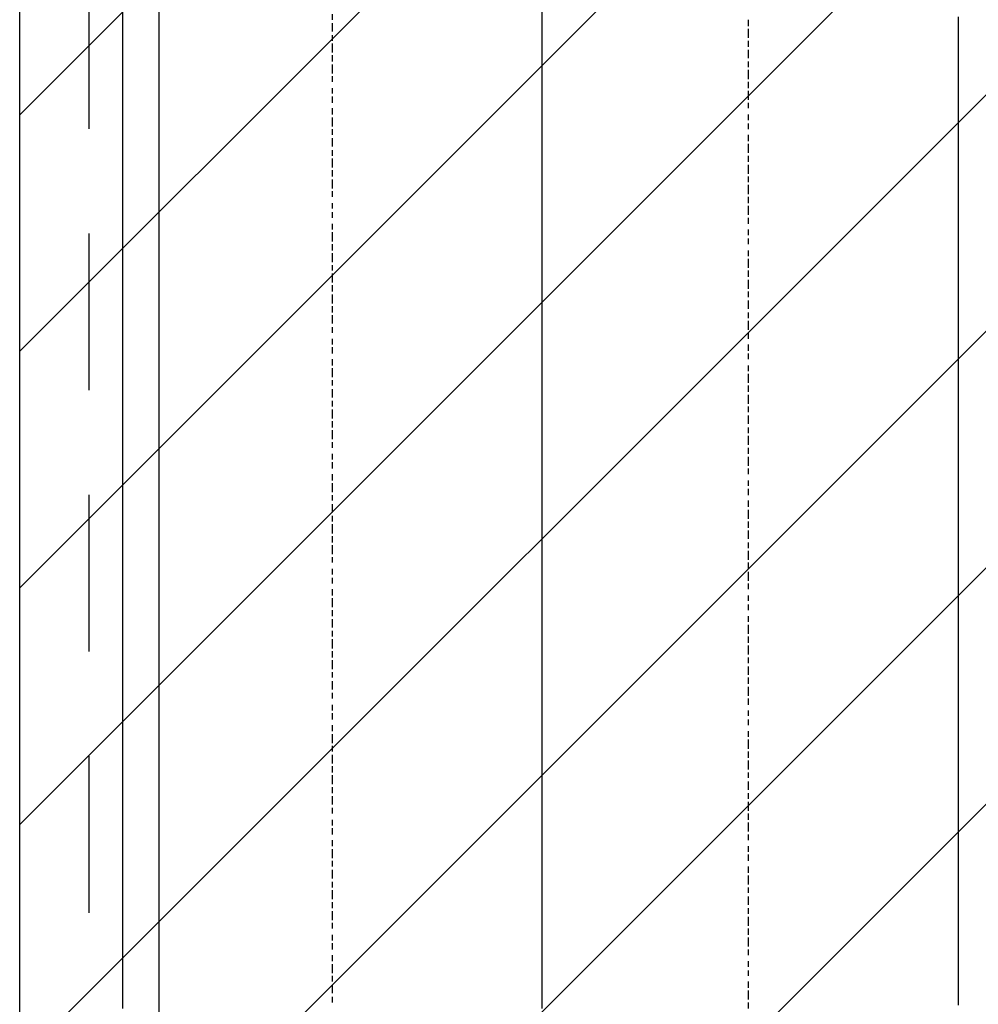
# Model space of a CAD drawing. Extents: x 997 to 109698, y 921 to 94021.
# Tile 43 of 256: x 16798 to 18173, y 13052 to 14465. Entities that reach past the tile are written whole.
import ezdxf

# ---------------------------------------------------------------- set-up
doc = ezdxf.new("R2010")
doc.units = 0
doc.header["$MEASUREMENT"] = 0
for name, color, linetype in [('12', 7, 'CONTINUOUS'), ('28', 7, 'CONTINUOUS'), ('40', 7, 'CONTINUOUS')]:
    doc.layers.add(name, color=color, linetype=linetype)

msp = doc.modelspace()

# ---------------------------------------------------------------- linework, layer by layer
at = {"layer": '12', "color": 24}
for p, q in [((16997.636205, 5245.953237), (16997.636205, 20595.953237)), ((16897.636205, 14308.453237), (16897.636205, 14533.453237)), ((16897.636205, 13933.453237), (16897.636205, 14158.453237)), ((16897.636205, 13558.453237), (16897.636205, 13783.453237)), ((16897.636205, 13183.453237), (16897.636205, 13408.453237))]:
    msp.add_line(p, q, dxfattribs=at)
at = {"layer": '12', "color": 1}
for p, q in [((16945.601607, 14464.953237), (16945.601607, 14476.953237)), ((17547.601607, 14464.953237), (17547.601607, 14476.953237)), ((18144.601607, 14459.953237), (18144.601607, 14468.953237)), ((16945.601607, 14455.953237), (16945.601607, 14464.953237)), ((16945.601607, 14447.953237), (16945.601607, 14455.953237)), ((17547.601607, 14455.953237), (17547.601607, 14464.953237)), ((17547.601607, 14447.953237), (17547.601607, 14455.953237)), ((18144.601607, 14447.953237), (18144.601607, 14459.953237)), ((16945.601607, 14434.953237), (16945.601607, 14447.953237)), ((17547.601607, 14434.953237), (17547.601607, 14447.953237)), ((18144.601607, 14438.953237), (18144.601607, 14447.953237)), ((16945.601607, 14425.953237), (16945.601607, 14434.953237)), ((16945.601607, 14417.953237), (16945.601607, 14425.953237)), ((17547.601607, 14425.953237), (17547.601607, 14434.953237)), ((17547.601607, 14417.953237), (17547.601607, 14425.953237)), ((18144.601607, 14430.953237), (18144.601607, 14438.953237)), ((18144.601607, 14417.953237), (18144.601607, 14430.953237)), ((16945.601607, 14404.953237), (16945.601607, 14417.953237)), ((17547.601607, 14404.953237), (17547.601607, 14417.953237)), ((18144.601607, 14409.953237), (18144.601607, 14417.953237)), ((16945.601607, 14396.953237), (16945.601607, 14404.953237)), ((17547.601607, 14396.953237), (17547.601607, 14404.953237)), ((18144.601607, 14396.953237), (18144.601607, 14409.953237)), ((16945.601607, 14383.953237), (16945.601607, 14396.953237)), ((16945.601607, 14375.953237), (16945.601607, 14383.953237)), ((17547.601607, 14383.953237), (17547.601607, 14396.953237)), ((17547.601607, 14375.953237), (17547.601607, 14383.953237)), ((18144.601607, 14387.953237), (18144.601607, 14396.953237)), ((18144.601607, 14379.953237), (18144.601607, 14387.953237)), ((16945.601607, 14366.953237), (16945.601607, 14375.953237)), ((17547.601607, 14366.953237), (17547.601607, 14375.953237)), ((18144.601607, 14366.953237), (18144.601607, 14379.953237)), ((16945.601607, 14354.953237), (16945.601607, 14366.953237)), ((16945.601607, 14345.953237), (16945.601607, 14354.953237)), ((17547.601607, 14354.953237), (17547.601607, 14366.953237)), ((17547.601607, 14345.953237), (17547.601607, 14354.953237)), ((18144.601607, 14358.953237), (18144.601607, 14366.953237)), ((18144.601607, 14349.953237), (18144.601607, 14358.953237)), ((16945.601607, 14337.953237), (16945.601607, 14345.953237)), ((17547.601607, 14337.953237), (17547.601607, 14345.953237)), ((18144.601607, 14337.953237), (18144.601607, 14349.953237)), ((16945.601607, 14324.953237), (16945.601607, 14337.953237)), ((17547.601607, 14324.953237), (17547.601607, 14337.953237)), ((18144.601607, 14328.953237), (18144.601607, 14337.953237)), ((18144.601607, 14320.953237), (18144.601607, 14328.953237)), ((16945.601607, 14315.953237), (16945.601607, 14324.953237)), ((16945.601607, 14307.953237), (16945.601607, 14315.953237)), ((17547.601607, 14315.953237), (17547.601607, 14324.953237)), ((17547.601607, 14307.953237), (17547.601607, 14315.953237)), ((18144.601607, 14307.953237), (18144.601607, 14320.953237)), ((16945.601607, 14294.953237), (16945.601607, 14307.953237)), ((17547.601607, 14294.953237), (17547.601607, 14307.953237)), ((18144.601607, 14299.953237), (18144.601607, 14307.953237)), ((18144.601607, 14290.953237), (18144.601607, 14299.953237)), ((16945.601607, 14286.953237), (16945.601607, 14294.953237)), ((16945.601607, 14273.953237), (16945.601607, 14286.953237)), ((17547.601607, 14286.953237), (17547.601607, 14294.953237)), ((17547.601607, 14273.953237), (17547.601607, 14286.953237)), ((18144.601607, 14277.953237), (18144.601607, 14290.953237)), ((16945.601607, 14265.953237), (16945.601607, 14273.953237)), ((17547.601607, 14265.953237), (17547.601607, 14273.953237)), ((18144.601607, 14269.953237), (18144.601607, 14277.953237)), ((16945.601607, 14256.953237), (16945.601607, 14265.953237)), ((16945.601607, 14243.953237), (16945.601607, 14256.953237)), ((17547.601607, 14256.953237), (17547.601607, 14265.953237)), ((17547.601607, 14243.953237), (17547.601607, 14256.953237)), ((18144.601607, 14256.953237), (18144.601607, 14269.953237)), ((18144.601607, 14248.953237), (18144.601607, 14256.953237)), ((16945.601607, 14235.953237), (16945.601607, 14243.953237)), ((17547.601607, 14235.953237), (17547.601607, 14243.953237)), ((18144.601607, 14239.953237), (18144.601607, 14248.953237)), ((16945.601607, 14227.953237), (16945.601607, 14235.953237)), ((16945.601607, 14214.953237), (16945.601607, 14227.953237)), ((17547.601607, 14227.953237), (17547.601607, 14235.953237)), ((17547.601607, 14214.953237), (17547.601607, 14227.953237)), ((18144.601607, 14227.953237), (18144.601607, 14239.953237)), ((18144.601607, 14218.953237), (18144.601607, 14227.953237)), ((16945.601607, 14205.953237), (16945.601607, 14214.953237)), ((17547.601607, 14205.953237), (17547.601607, 14214.953237)), ((18144.601607, 14210.953237), (18144.601607, 14218.953237)), ((16945.601607, 14197.953237), (16945.601607, 14205.953237)), ((17547.601607, 14197.953237), (17547.601607, 14205.953237)), ((18144.601607, 14197.953237), (18144.601607, 14210.953237)), ((16945.601607, 14184.953237), (16945.601607, 14197.953237)), ((17547.601607, 14184.953237), (17547.601607, 14197.953237)), ((18144.601607, 14188.953237), (18144.601607, 14197.953237)), ((18144.601607, 14180.953237), (18144.601607, 14188.953237)), ((16945.601607, 14176.953237), (16945.601607, 14184.953237)), ((16945.601607, 14163.953237), (16945.601607, 14176.953237)), ((17547.601607, 14176.953237), (17547.601607, 14184.953237)), ((17547.601607, 14163.953237), (17547.601607, 14176.953237)), ((18144.601607, 14167.953237), (18144.601607, 14180.953237)), ((16945.601607, 14155.953237), (16945.601607, 14163.953237)), ((17547.601607, 14155.953237), (17547.601607, 14163.953237)), ((18144.601607, 14159.953237), (18144.601607, 14167.953237)), ((18144.601607, 14146.953237), (18144.601607, 14159.953237)), ((16945.601607, 14146.953237), (16945.601607, 14155.953237)), ((16945.601607, 14133.953237), (16945.601607, 14146.953237)), ((17547.601607, 14146.953237), (17547.601607, 14155.953237)), ((17547.601607, 14133.953237), (17547.601607, 14146.953237)), ((18144.601607, 14138.953237), (18144.601607, 14146.953237)), ((16945.601607, 14125.953237), (16945.601607, 14133.953237)), ((17547.601607, 14125.953237), (17547.601607, 14133.953237)), ((18144.601607, 14129.953237), (18144.601607, 14138.953237)), ((18144.601607, 14116.953237), (18144.601607, 14129.953237)), ((16945.601607, 14116.953237), (16945.601607, 14125.953237)), ((16945.601607, 14104.953237), (16945.601607, 14116.953237)), ((17547.601607, 14116.953237), (17547.601607, 14125.953237)), ((17547.601607, 14104.953237), (17547.601607, 14116.953237)), ((18144.601607, 14108.953237), (18144.601607, 14116.953237)), ((16945.601607, 14095.953237), (16945.601607, 14104.953237)), ((17547.601607, 14095.953237), (17547.601607, 14104.953237)), ((18144.601607, 14100.953237), (18144.601607, 14108.953237)), ((18144.601607, 14087.953237), (18144.601607, 14100.953237)), ((16945.601607, 14087.953237), (16945.601607, 14095.953237)), ((16945.601607, 14074.953237), (16945.601607, 14087.953237)), ((17547.601607, 14087.953237), (17547.601607, 14095.953237)), ((17547.601607, 14074.953237), (17547.601607, 14087.953237)), ((18144.601607, 14078.953237), (18144.601607, 14087.953237)), ((16945.601607, 14066.953237), (16945.601607, 14074.953237)), ((17547.601607, 14066.953237), (17547.601607, 14074.953237)), ((18144.601607, 14070.953237), (18144.601607, 14078.953237)), ((16945.601607, 14053.953237), (16945.601607, 14066.953237)), ((17547.601607, 14053.953237), (17547.601607, 14066.953237)), ((18144.601607, 14057.953237), (18144.601607, 14070.953237)), ((16945.601607, 14044.953237), (16945.601607, 14053.953237)), ((16945.601607, 14036.953237), (16945.601607, 14044.953237)), ((17547.601607, 14044.953237), (17547.601607, 14053.953237)), ((17547.601607, 14036.953237), (17547.601607, 14044.953237)), ((18144.601607, 14049.953237), (18144.601607, 14057.953237)), ((18144.601607, 14036.953237), (18144.601607, 14049.953237)), ((16945.601607, 14023.953237), (16945.601607, 14036.953237)), ((17547.601607, 14023.953237), (17547.601607, 14036.953237)), ((18144.601607, 14028.953237), (18144.601607, 14036.953237)), ((16945.601607, 14015.953237), (16945.601607, 14023.953237)), ((16945.601607, 14006.953237), (16945.601607, 14015.953237)), ((17547.601607, 14015.953237), (17547.601607, 14023.953237)), ((17547.601607, 14006.953237), (17547.601607, 14015.953237)), ((18144.601607, 14019.953237), (18144.601607, 14028.953237)), ((18144.601607, 14006.953237), (18144.601607, 14019.953237)), ((16945.601607, 13994.953237), (16945.601607, 14006.953237)), ((17547.601607, 13994.953237), (17547.601607, 14006.953237)), ((18144.601607, 13998.953237), (18144.601607, 14006.953237)), ((16945.601607, 13985.953237), (16945.601607, 13994.953237)), ((17547.601607, 13985.953237), (17547.601607, 13994.953237)), ((18144.601607, 13989.953237), (18144.601607, 13998.953237)), ((18144.601607, 13977.953237), (18144.601607, 13989.953237)), ((16945.601607, 13977.953237), (16945.601607, 13985.953237)), ((16945.601607, 13964.953237), (16945.601607, 13977.953237)), ((17547.601607, 13977.953237), (17547.601607, 13985.953237)), ((17547.601607, 13964.953237), (17547.601607, 13977.953237)), ((18144.601607, 13968.953237), (18144.601607, 13977.953237)), ((16945.601607, 13956.953237), (16945.601607, 13964.953237)), ((17547.601607, 13956.953237), (17547.601607, 13964.953237)), ((18144.601607, 13960.953237), (18144.601607, 13968.953237)), ((18144.601607, 13947.953237), (18144.601607, 13960.953237)), ((16945.601607, 13943.953237), (16945.601607, 13956.953237)), ((17547.601607, 13943.953237), (17547.601607, 13956.953237)), ((18144.601607, 13939.953237), (18144.601607, 13947.953237)), ((16945.601607, 13934.953237), (16945.601607, 13943.953237)), ((16945.601607, 13926.953237), (16945.601607, 13934.953237)), ((17547.601607, 13934.953237), (17547.601607, 13943.953237)), ((17547.601607, 13926.953237), (17547.601607, 13934.953237)), ((18144.601607, 13926.953237), (18144.601607, 13939.953237)), ((16945.601607, 13913.953237), (16945.601607, 13926.953237)), ((17547.601607, 13913.953237), (17547.601607, 13926.953237)), ((18144.601607, 13917.953237), (18144.601607, 13926.953237)), ((18144.601607, 13909.953237), (18144.601607, 13917.953237)), ((16945.601607, 13905.953237), (16945.601607, 13913.953237)), ((16945.601607, 13896.953237), (16945.601607, 13905.953237)), ((17547.601607, 13905.953237), (17547.601607, 13913.953237)), ((17547.601607, 13896.953237), (17547.601607, 13905.953237)), ((18144.601607, 13896.953237), (18144.601607, 13909.953237)), ((16945.601607, 13884.953237), (16945.601607, 13896.953237)), ((17547.601607, 13884.953237), (17547.601607, 13896.953237)), ((18144.601607, 13888.953237), (18144.601607, 13896.953237)), ((18144.601607, 13879.953237), (18144.601607, 13888.953237)), ((16945.601607, 13875.953237), (16945.601607, 13884.953237)), ((16945.601607, 13867.953237), (16945.601607, 13875.953237)), ((17547.601607, 13875.953237), (17547.601607, 13884.953237)), ((17547.601607, 13867.953237), (17547.601607, 13875.953237)), ((18144.601607, 13867.953237), (18144.601607, 13879.953237)), ((16945.601607, 13854.953237), (16945.601607, 13867.953237)), ((17547.601607, 13854.953237), (17547.601607, 13867.953237)), ((18144.601607, 13858.953237), (18144.601607, 13867.953237)), ((16945.601607, 13846.953237), (16945.601607, 13854.953237)), ((16945.601607, 13837.953237), (16945.601607, 13846.953237)), ((17547.601607, 13846.953237), (17547.601607, 13854.953237)), ((17547.601607, 13837.953237), (17547.601607, 13846.953237)), ((18144.601607, 13850.953237), (18144.601607, 13858.953237)), ((18144.601607, 13837.953237), (18144.601607, 13850.953237)), ((16945.601607, 13824.953237), (16945.601607, 13837.953237)), ((17547.601607, 13824.953237), (17547.601607, 13837.953237)), ((18144.601607, 13829.953237), (18144.601607, 13837.953237)), ((16945.601607, 13816.953237), (16945.601607, 13824.953237)), ((17547.601607, 13816.953237), (17547.601607, 13824.953237)), ((18144.601607, 13816.953237), (18144.601607, 13829.953237)), ((16945.601607, 13803.953237), (16945.601607, 13816.953237)), ((16945.601607, 13795.953237), (16945.601607, 13803.953237)), ((17547.601607, 13803.953237), (17547.601607, 13816.953237)), ((17547.601607, 13795.953237), (17547.601607, 13803.953237)), ((18144.601607, 13807.953237), (18144.601607, 13816.953237)), ((18144.601607, 13799.953237), (18144.601607, 13807.953237)), ((16945.601607, 13786.953237), (16945.601607, 13795.953237)), ((17547.601607, 13786.953237), (17547.601607, 13795.953237)), ((18144.601607, 13786.953237), (18144.601607, 13799.953237)), ((16945.601607, 13774.953237), (16945.601607, 13786.953237)), ((17547.601607, 13774.953237), (17547.601607, 13786.953237)), ((18144.601607, 13778.953237), (18144.601607, 13786.953237)), ((18144.601607, 13769.953237), (18144.601607, 13778.953237)), ((16945.601607, 13765.953237), (16945.601607, 13774.953237)), ((16945.601607, 13757.953237), (16945.601607, 13765.953237)), ((17547.601607, 13765.953237), (17547.601607, 13774.953237)), ((17547.601607, 13757.953237), (17547.601607, 13765.953237)), ((18144.601607, 13757.953237), (18144.601607, 13769.953237)), ((16945.601607, 13744.953237), (16945.601607, 13757.953237)), ((17547.601607, 13744.953237), (17547.601607, 13757.953237)), ((18144.601607, 13748.953237), (18144.601607, 13757.953237)), ((18144.601607, 13740.953237), (18144.601607, 13748.953237)), ((16945.601607, 13735.953237), (16945.601607, 13744.953237)), ((16945.601607, 13727.953237), (16945.601607, 13735.953237)), ((17547.601607, 13735.953237), (17547.601607, 13744.953237)), ((17547.601607, 13727.953237), (17547.601607, 13735.953237)), ((18144.601607, 13727.953237), (18144.601607, 13740.953237)), ((16945.601607, 13714.953237), (16945.601607, 13727.953237)), ((17547.601607, 13714.953237), (17547.601607, 13727.953237)), ((18144.601607, 13719.953237), (18144.601607, 13727.953237)), ((18144.601607, 13710.953237), (18144.601607, 13719.953237)), ((16945.601607, 13706.953237), (16945.601607, 13714.953237)), ((16945.601607, 13693.953237), (16945.601607, 13706.953237)), ((17547.601607, 13706.953237), (17547.601607, 13714.953237)), ((17547.601607, 13693.953237), (17547.601607, 13706.953237)), ((18144.601607, 13697.953237), (18144.601607, 13710.953237)), ((16945.601607, 13685.953237), (16945.601607, 13693.953237)), ((17547.601607, 13685.953237), (17547.601607, 13693.953237)), ((18144.601607, 13689.953237), (18144.601607, 13697.953237)), ((16945.601607, 13676.953237), (16945.601607, 13685.953237)), ((16945.601607, 13663.953237), (16945.601607, 13676.953237)), ((17547.601607, 13676.953237), (17547.601607, 13685.953237)), ((17547.601607, 13663.953237), (17547.601607, 13676.953237)), ((18144.601607, 13676.953237), (18144.601607, 13689.953237)), ((18144.601607, 13668.953237), (18144.601607, 13676.953237)), ((16945.601607, 13655.953237), (16945.601607, 13663.953237)), ((17547.601607, 13655.953237), (17547.601607, 13663.953237)), ((18144.601607, 13659.953237), (18144.601607, 13668.953237)), ((16945.601607, 13647.953237), (16945.601607, 13655.953237)), ((17547.601607, 13647.953237), (17547.601607, 13655.953237)), ((18144.601607, 13647.953237), (18144.601607, 13659.953237)), ((16945.601607, 13634.953237), (16945.601607, 13647.953237)), ((16945.601607, 13625.953237), (16945.601607, 13634.953237)), ((17547.601607, 13634.953237), (17547.601607, 13647.953237)), ((17547.601607, 13625.953237), (17547.601607, 13634.953237)), ((18144.601607, 13638.953237), (18144.601607, 13647.953237)), ((18144.601607, 13630.953237), (18144.601607, 13638.953237)), ((16945.601607, 13617.953237), (16945.601607, 13625.953237)), ((17547.601607, 13617.953237), (17547.601607, 13625.953237)), ((18144.601607, 13617.953237), (18144.601607, 13630.953237)), ((16945.601607, 13604.953237), (16945.601607, 13617.953237)), ((17547.601607, 13604.953237), (17547.601607, 13617.953237)), ((18144.601607, 13608.953237), (18144.601607, 13617.953237)), ((18144.601607, 13600.953237), (18144.601607, 13608.953237)), ((16945.601607, 13596.953237), (16945.601607, 13604.953237)), ((16945.601607, 13583.953237), (16945.601607, 13596.953237)), ((17547.601607, 13596.953237), (17547.601607, 13604.953237)), ((17547.601607, 13583.953237), (17547.601607, 13596.953237)), ((18144.601607, 13587.953237), (18144.601607, 13600.953237)), ((16945.601607, 13575.953237), (16945.601607, 13583.953237)), ((17547.601607, 13575.953237), (17547.601607, 13583.953237)), ((18144.601607, 13579.953237), (18144.601607, 13587.953237)), ((18144.601607, 13566.953237), (18144.601607, 13579.953237)), ((16945.601607, 13566.953237), (16945.601607, 13575.953237)), ((16945.601607, 13553.953237), (16945.601607, 13566.953237)), ((17547.601607, 13566.953237), (17547.601607, 13575.953237)), ((17547.601607, 13553.953237), (17547.601607, 13566.953237)), ((18144.601607, 13558.953237), (18144.601607, 13566.953237)), ((16945.601607, 13545.953237), (16945.601607, 13553.953237)), ((17547.601607, 13545.953237), (17547.601607, 13553.953237)), ((18144.601607, 13549.953237), (18144.601607, 13558.953237)), ((18144.601607, 13536.953237), (18144.601607, 13549.953237)), ((16945.601607, 13536.953237), (16945.601607, 13545.953237)), ((16945.601607, 13524.953237), (16945.601607, 13536.953237)), ((17547.601607, 13536.953237), (17547.601607, 13545.953237)), ((17547.601607, 13524.953237), (17547.601607, 13536.953237)), ((18144.601607, 13528.953237), (18144.601607, 13536.953237)), ((16945.601607, 13515.953237), (16945.601607, 13524.953237)), ((17547.601607, 13515.953237), (17547.601607, 13524.953237)), ((18144.601607, 13520.953237), (18144.601607, 13528.953237)), ((16945.601607, 13507.953237), (16945.601607, 13515.953237)), ((16945.601607, 13494.953237), (16945.601607, 13507.953237)), ((17547.601607, 13507.953237), (17547.601607, 13515.953237)), ((17547.601607, 13494.953237), (17547.601607, 13507.953237)), ((18144.601607, 13507.953237), (18144.601607, 13520.953237)), ((18144.601607, 13498.953237), (18144.601607, 13507.953237)), ((16945.601607, 13486.953237), (16945.601607, 13494.953237)), ((17547.601607, 13486.953237), (17547.601607, 13494.953237)), ((18144.601607, 13490.953237), (18144.601607, 13498.953237)), ((16945.601607, 13473.953237), (16945.601607, 13486.953237)), ((17547.601607, 13473.953237), (17547.601607, 13486.953237)), ((18144.601607, 13477.953237), (18144.601607, 13490.953237)), ((16945.601607, 13465.953237), (16945.601607, 13473.953237)), ((16945.601607, 13456.953237), (16945.601607, 13465.953237)), ((17547.601607, 13465.953237), (17547.601607, 13473.953237)), ((17547.601607, 13456.953237), (17547.601607, 13465.953237)), ((18144.601607, 13469.953237), (18144.601607, 13477.953237)), ((18144.601607, 13456.953237), (18144.601607, 13469.953237)), ((16945.601607, 13443.953237), (16945.601607, 13456.953237)), ((17547.601607, 13443.953237), (17547.601607, 13456.953237)), ((18144.601607, 13448.953237), (18144.601607, 13456.953237)), ((16945.601607, 13435.953237), (16945.601607, 13443.953237)), ((17547.601607, 13435.953237), (17547.601607, 13443.953237)), ((18144.601607, 13439.953237), (18144.601607, 13448.953237)), ((18144.601607, 13426.953237), (18144.601607, 13439.953237)), ((16945.601607, 13426.953237), (16945.601607, 13435.953237)), ((16945.601607, 13414.953237), (16945.601607, 13426.953237)), ((17547.601607, 13426.953237), (17547.601607, 13435.953237)), ((17547.601607, 13414.953237), (17547.601607, 13426.953237)), ((18144.601607, 13418.953237), (18144.601607, 13426.953237)), ((16945.601607, 13405.953237), (16945.601607, 13414.953237)), ((17547.601607, 13405.953237), (17547.601607, 13414.953237)), ((18144.601607, 13409.953237), (18144.601607, 13418.953237)), ((18144.601607, 13397.953237), (18144.601607, 13409.953237)), ((16945.601607, 13397.953237), (16945.601607, 13405.953237)), ((16945.601607, 13384.953237), (16945.601607, 13397.953237)), ((17547.601607, 13397.953237), (17547.601607, 13405.953237)), ((17547.601607, 13384.953237), (17547.601607, 13397.953237)), ((18144.601607, 13388.953237), (18144.601607, 13397.953237)), ((16945.601607, 13376.953237), (16945.601607, 13384.953237)), ((17547.601607, 13376.953237), (17547.601607, 13384.953237)), ((18144.601607, 13380.953237), (18144.601607, 13388.953237)), ((18144.601607, 13367.953237), (18144.601607, 13380.953237)), ((16945.601607, 13363.953237), (16945.601607, 13376.953237)), ((17547.601607, 13363.953237), (17547.601607, 13376.953237)), ((18144.601607, 13359.953237), (18144.601607, 13367.953237)), ((16945.601607, 13354.953237), (16945.601607, 13363.953237)), ((16945.601607, 13346.953237), (16945.601607, 13354.953237)), ((17547.601607, 13354.953237), (17547.601607, 13363.953237)), ((17547.601607, 13346.953237), (17547.601607, 13354.953237)), ((18144.601607, 13346.953237), (18144.601607, 13359.953237)), ((16945.601607, 13333.953237), (16945.601607, 13346.953237)), ((17547.601607, 13333.953237), (17547.601607, 13346.953237)), ((18144.601607, 13338.953237), (18144.601607, 13346.953237)), ((18144.601607, 13329.953237), (18144.601607, 13338.953237)), ((16945.601607, 13325.953237), (16945.601607, 13333.953237)), ((16945.601607, 13316.953237), (16945.601607, 13325.953237)), ((17547.601607, 13325.953237), (17547.601607, 13333.953237)), ((17547.601607, 13316.953237), (17547.601607, 13325.953237)), ((18144.601607, 13316.953237), (18144.601607, 13329.953237)), ((16945.601607, 13304.953237), (16945.601607, 13316.953237)), ((17547.601607, 13304.953237), (17547.601607, 13316.953237)), ((18144.601607, 13308.953237), (18144.601607, 13316.953237)), ((16945.601607, 13295.953237), (16945.601607, 13304.953237)), ((16945.601607, 13287.953237), (16945.601607, 13295.953237)), ((17547.601607, 13295.953237), (17547.601607, 13304.953237)), ((17547.601607, 13287.953237), (17547.601607, 13295.953237)), ((18144.601607, 13299.953237), (18144.601607, 13308.953237)), ((18144.601607, 13287.953237), (18144.601607, 13299.953237)), ((16945.601607, 13274.953237), (16945.601607, 13287.953237)), ((17547.601607, 13274.953237), (17547.601607, 13287.953237)), ((18144.601607, 13278.953237), (18144.601607, 13287.953237)), ((16945.601607, 13266.953237), (16945.601607, 13274.953237)), ((16945.601607, 13257.953237), (16945.601607, 13266.953237)), ((17547.601607, 13266.953237), (17547.601607, 13274.953237)), ((17547.601607, 13257.953237), (17547.601607, 13266.953237)), ((18144.601607, 13270.953237), (18144.601607, 13278.953237)), ((18144.601607, 13257.953237), (18144.601607, 13270.953237)), ((16945.601607, 13244.953237), (16945.601607, 13257.953237)), ((17547.601607, 13244.953237), (17547.601607, 13257.953237)), ((18144.601607, 13249.953237), (18144.601607, 13257.953237)), ((16945.601607, 13236.953237), (16945.601607, 13244.953237)), ((17547.601607, 13236.953237), (17547.601607, 13244.953237)), ((18144.601607, 13236.953237), (18144.601607, 13249.953237)), ((16945.601607, 13223.953237), (16945.601607, 13236.953237)), ((17547.601607, 13223.953237), (17547.601607, 13236.953237)), ((18144.601607, 13227.953237), (18144.601607, 13236.953237)), ((18144.601607, 13219.953237), (18144.601607, 13227.953237)), ((16945.601607, 13215.953237), (16945.601607, 13223.953237)), ((16945.601607, 13206.953237), (16945.601607, 13215.953237)), ((17547.601607, 13215.953237), (17547.601607, 13223.953237)), ((17547.601607, 13206.953237), (17547.601607, 13215.953237)), ((18144.601607, 13206.953237), (18144.601607, 13219.953237)), ((16945.601607, 13194.953237), (16945.601607, 13206.953237)), ((17547.601607, 13194.953237), (17547.601607, 13206.953237)), ((18144.601607, 13198.953237), (18144.601607, 13206.953237)), ((18144.601607, 13189.953237), (18144.601607, 13198.953237)), ((16945.601607, 13185.953237), (16945.601607, 13194.953237)), ((16945.601607, 13177.953237), (16945.601607, 13185.953237)), ((17547.601607, 13185.953237), (17547.601607, 13194.953237)), ((17547.601607, 13177.953237), (17547.601607, 13185.953237)), ((18144.601607, 13177.953237), (18144.601607, 13189.953237)), ((16945.601607, 13164.953237), (16945.601607, 13177.953237)), ((17547.601607, 13164.953237), (17547.601607, 13177.953237)), ((18144.601607, 13168.953237), (18144.601607, 13177.953237)), ((18144.601607, 13160.953237), (18144.601607, 13168.953237)), ((16945.601607, 13156.953237), (16945.601607, 13164.953237)), ((16945.601607, 13147.953237), (16945.601607, 13156.953237)), ((17547.601607, 13156.953237), (17547.601607, 13164.953237)), ((17547.601607, 13147.953237), (17547.601607, 13156.953237)), ((18144.601607, 13147.953237), (18144.601607, 13160.953237)), ((16945.601607, 13134.953237), (16945.601607, 13147.953237)), ((17547.601607, 13134.953237), (17547.601607, 13147.953237)), ((18144.601607, 13139.953237), (18144.601607, 13147.953237)), ((18144.601607, 13130.953237), (18144.601607, 13139.953237)), ((16945.601607, 13126.953237), (16945.601607, 13134.953237)), ((16945.601607, 13113.953237), (16945.601607, 13126.953237)), ((17547.601607, 13126.953237), (17547.601607, 13134.953237)), ((17547.601607, 13113.953237), (17547.601607, 13126.953237)), ((18144.601607, 13117.953237), (18144.601607, 13130.953237)), ((16945.601607, 13105.953237), (16945.601607, 13113.953237)), ((17547.601607, 13105.953237), (17547.601607, 13113.953237)), ((18144.601607, 13109.953237), (18144.601607, 13117.953237)), ((16945.601607, 13096.953237), (16945.601607, 13105.953237)), ((17547.601607, 13096.953237), (17547.601607, 13105.953237)), ((18144.601607, 13096.953237), (18144.601607, 13109.953237)), ((16945.601607, 13084.953237), (16945.601607, 13096.953237)), ((16945.601607, 13075.953237), (16945.601607, 13084.953237)), ((17547.601607, 13084.953237), (17547.601607, 13096.953237)), ((17547.601607, 13075.953237), (17547.601607, 13084.953237)), ((18144.601607, 13088.953237), (18144.601607, 13096.953237)), ((18144.601607, 13079.953237), (18144.601607, 13088.953237)), ((16945.601607, 13067.953237), (16945.601607, 13075.953237)), ((17547.601607, 13067.953237), (17547.601607, 13075.953237)), ((18144.601607, 13067.953237), (18144.601607, 13079.953237)), ((16945.601607, 13054.953237), (16945.601607, 13067.953237)), ((17547.601607, 13054.953237), (17547.601607, 13067.953237)), ((18144.601607, 13058.953237), (18144.601607, 13067.953237)), ((18144.601607, 13050.953237), (18144.601607, 13058.953237)), ((16945.601607, 13045.953237), (16945.601607, 13054.953237)), ((17547.601607, 13045.953237), (17547.601607, 13054.953237))]:
    msp.add_line(p, q, dxfattribs=at)
at = {"layer": '12', "color": 5}
for p, q in [((17246.601607, 14464.953237), (17246.601607, 14472.953237)), ((17246.601607, 14447.953237), (17246.601607, 14459.953237)), ((17843.601607, 14455.953237), (17843.601607, 14464.953237)), ((17246.601607, 14434.953237), (17246.601607, 14442.953237)), ((17843.601607, 14438.953237), (17843.601607, 14451.953237)), ((17246.601607, 14417.953237), (17246.601607, 14430.953237)), ((17843.601607, 14425.953237), (17843.601607, 14434.953237)), ((17246.601607, 14404.953237), (17246.601607, 14413.953237)), ((17843.601607, 14409.953237), (17843.601607, 14421.953237)), ((17246.601607, 14387.953237), (17246.601607, 14400.953237)), ((17843.601607, 14396.953237), (17843.601607, 14404.953237)), ((17246.601607, 14375.953237), (17246.601607, 14383.953237)), ((17843.601607, 14379.953237), (17843.601607, 14392.953237)), ((17843.601607, 14366.953237), (17843.601607, 14375.953237)), ((17246.601607, 14358.953237), (17246.601607, 14366.953237)), ((17246.601607, 14345.953237), (17246.601607, 14354.953237)), ((17843.601607, 14349.953237), (17843.601607, 14362.953237)), ((17843.601607, 14337.953237), (17843.601607, 14345.953237)), ((17246.601607, 14328.953237), (17246.601607, 14337.953237)), ((17843.601607, 14320.953237), (17843.601607, 14328.953237)), ((17246.601607, 14311.953237), (17246.601607, 14324.953237)), ((17843.601607, 14307.953237), (17843.601607, 14315.953237)), ((17246.601607, 14299.953237), (17246.601607, 14307.953237)), ((17843.601607, 14290.953237), (17843.601607, 14299.953237)), ((17246.601607, 14282.953237), (17246.601607, 14294.953237)), ((17843.601607, 14273.953237), (17843.601607, 14286.953237)), ((17246.601607, 14269.953237), (17246.601607, 14277.953237)), ((17246.601607, 14252.953237), (17246.601607, 14265.953237)), ((17843.601607, 14260.953237), (17843.601607, 14269.953237)), ((17843.601607, 14243.953237), (17843.601607, 14256.953237)), ((17246.601607, 14239.953237), (17246.601607, 14248.953237)), ((17246.601607, 14222.953237), (17246.601607, 14235.953237)), ((17843.601607, 14231.953237), (17843.601607, 14239.953237)), ((17843.601607, 14214.953237), (17843.601607, 14227.953237)), ((17246.601607, 14210.953237), (17246.601607, 14218.953237)), ((17246.601607, 14193.953237), (17246.601607, 14201.953237)), ((17843.601607, 14201.953237), (17843.601607, 14210.953237)), ((17246.601607, 14180.953237), (17246.601607, 14188.953237)), ((17843.601607, 14184.953237), (17843.601607, 14197.953237)), ((17246.601607, 14163.953237), (17246.601607, 14171.953237)), ((17843.601607, 14171.953237), (17843.601607, 14180.953237)), ((17246.601607, 14146.953237), (17246.601607, 14159.953237)), ((17843.601607, 14155.953237), (17843.601607, 14163.953237)), ((17246.601607, 14133.953237), (17246.601607, 14142.953237)), ((17843.601607, 14142.953237), (17843.601607, 14150.953237)), ((17246.601607, 14116.953237), (17246.601607, 14129.953237)), ((17843.601607, 14125.953237), (17843.601607, 14133.953237)), ((17843.601607, 14108.953237), (17843.601607, 14121.953237)), ((17246.601607, 14104.953237), (17246.601607, 14112.953237)), ((17246.601607, 14087.953237), (17246.601607, 14100.953237)), ((17843.601607, 14095.953237), (17843.601607, 14104.953237)), ((17843.601607, 14078.953237), (17843.601607, 14091.953237)), ((17246.601607, 14074.953237), (17246.601607, 14083.953237)), ((17843.601607, 14066.953237), (17843.601607, 14074.953237)), ((17246.601607, 14057.953237), (17246.601607, 14070.953237)), ((17843.601607, 14049.953237), (17843.601607, 14061.953237)), ((17246.601607, 14044.953237), (17246.601607, 14053.953237)), ((17843.601607, 14036.953237), (17843.601607, 14044.953237)), ((17246.601607, 14028.953237), (17246.601607, 14040.953237)), ((17843.601607, 14019.953237), (17843.601607, 14032.953237)), ((17246.601607, 14015.953237), (17246.601607, 14023.953237)), ((17843.601607, 14006.953237), (17843.601607, 14015.953237)), ((17246.601607, 13998.953237), (17246.601607, 14006.953237)), ((17246.601607, 13985.953237), (17246.601607, 13994.953237)), ((17843.601607, 13989.953237), (17843.601607, 13998.953237)), ((17246.601607, 13968.953237), (17246.601607, 13977.953237)), ((17843.601607, 13977.953237), (17843.601607, 13985.953237)), ((17246.601607, 13951.953237), (17246.601607, 13964.953237)), ((17843.601607, 13960.953237), (17843.601607, 13968.953237)), ((17246.601607, 13939.953237), (17246.601607, 13947.953237)), ((17843.601607, 13943.953237), (17843.601607, 13956.953237)), ((17246.601607, 13922.953237), (17246.601607, 13934.953237)), ((17843.601607, 13930.953237), (17843.601607, 13939.953237)), ((17246.601607, 13909.953237), (17246.601607, 13917.953237)), ((17843.601607, 13913.953237), (17843.601607, 13926.953237)), ((17246.601607, 13892.953237), (17246.601607, 13905.953237)), ((17843.601607, 13901.953237), (17843.601607, 13909.953237)), ((17246.601607, 13879.953237), (17246.601607, 13888.953237)), ((17843.601607, 13884.953237), (17843.601607, 13896.953237)), ((17246.601607, 13862.953237), (17246.601607, 13875.953237)), ((17843.601607, 13871.953237), (17843.601607, 13879.953237)), ((17843.601607, 13854.953237), (17843.601607, 13867.953237)), ((17246.601607, 13850.953237), (17246.601607, 13858.953237)), ((17843.601607, 13841.953237), (17843.601607, 13850.953237)), ((17246.601607, 13833.953237), (17246.601607, 13841.953237)), ((17843.601607, 13824.953237), (17843.601607, 13837.953237)), ((17246.601607, 13820.953237), (17246.601607, 13829.953237)), ((17843.601607, 13812.953237), (17843.601607, 13820.953237)), ((17246.601607, 13803.953237), (17246.601607, 13812.953237)), ((17843.601607, 13795.953237), (17843.601607, 13803.953237)), ((17246.601607, 13786.953237), (17246.601607, 13799.953237)), ((17843.601607, 13782.953237), (17843.601607, 13791.953237)), ((17246.601607, 13774.953237), (17246.601607, 13782.953237)), ((17246.601607, 13757.953237), (17246.601607, 13769.953237)), ((17843.601607, 13765.953237), (17843.601607, 13774.953237)), ((17843.601607, 13748.953237), (17843.601607, 13761.953237)), ((17246.601607, 13744.953237), (17246.601607, 13752.953237)), ((17246.601607, 13727.953237), (17246.601607, 13740.953237)), ((17843.601607, 13735.953237), (17843.601607, 13744.953237)), ((17246.601607, 13714.953237), (17246.601607, 13723.953237)), ((17843.601607, 13719.953237), (17843.601607, 13731.953237)), ((17246.601607, 13697.953237), (17246.601607, 13710.953237)), ((17843.601607, 13706.953237), (17843.601607, 13714.953237)), ((17246.601607, 13685.953237), (17246.601607, 13693.953237)), ((17843.601607, 13689.953237), (17843.601607, 13702.953237)), ((17246.601607, 13668.953237), (17246.601607, 13676.953237)), ((17843.601607, 13676.953237), (17843.601607, 13685.953237)), ((17246.601607, 13655.953237), (17246.601607, 13663.953237)), ((17843.601607, 13659.953237), (17843.601607, 13672.953237)), ((17843.601607, 13647.953237), (17843.601607, 13655.953237)), ((17246.601607, 13638.953237), (17246.601607, 13647.953237)), ((17246.601607, 13621.953237), (17246.601607, 13634.953237)), ((17843.601607, 13630.953237), (17843.601607, 13638.953237)), ((17843.601607, 13617.953237), (17843.601607, 13625.953237)), ((17246.601607, 13608.953237), (17246.601607, 13617.953237)), ((17843.601607, 13600.953237), (17843.601607, 13608.953237)), ((17246.601607, 13592.953237), (17246.601607, 13604.953237)), ((17843.601607, 13583.953237), (17843.601607, 13596.953237)), ((17246.601607, 13579.953237), (17246.601607, 13587.953237)), ((17843.601607, 13570.953237), (17843.601607, 13579.953237)), ((17246.601607, 13562.953237), (17246.601607, 13575.953237)), ((17843.601607, 13553.953237), (17843.601607, 13566.953237)), ((17246.601607, 13549.953237), (17246.601607, 13558.953237)), ((17843.601607, 13541.953237), (17843.601607, 13549.953237)), ((17246.601607, 13532.953237), (17246.601607, 13545.953237)), ((17843.601607, 13524.953237), (17843.601607, 13536.953237)), ((17246.601607, 13520.953237), (17246.601607, 13528.953237)), ((17246.601607, 13503.953237), (17246.601607, 13515.953237)), ((17843.601607, 13511.953237), (17843.601607, 13520.953237)), ((17843.601607, 13494.953237), (17843.601607, 13507.953237)), ((17246.601607, 13490.953237), (17246.601607, 13498.953237)), ((17246.601607, 13473.953237), (17246.601607, 13481.953237)), ((17843.601607, 13481.953237), (17843.601607, 13490.953237)), ((17246.601607, 13460.953237), (17246.601607, 13469.953237)), ((17843.601607, 13465.953237), (17843.601607, 13473.953237)), ((17246.601607, 13443.953237), (17246.601607, 13452.953237)), ((17843.601607, 13452.953237), (17843.601607, 13460.953237)), ((17246.601607, 13426.953237), (17246.601607, 13439.953237)), ((17843.601607, 13435.953237), (17843.601607, 13443.953237)), ((17246.601607, 13414.953237), (17246.601607, 13422.953237)), ((17843.601607, 13418.953237), (17843.601607, 13431.953237)), ((17246.601607, 13397.953237), (17246.601607, 13409.953237)), ((17843.601607, 13405.953237), (17843.601607, 13414.953237)), ((17843.601607, 13388.953237), (17843.601607, 13401.953237)), ((17246.601607, 13384.953237), (17246.601607, 13393.953237)), ((17246.601607, 13367.953237), (17246.601607, 13380.953237)), ((17843.601607, 13376.953237), (17843.601607, 13384.953237)), ((17843.601607, 13359.953237), (17843.601607, 13371.953237)), ((17246.601607, 13354.953237), (17246.601607, 13363.953237)), ((17843.601607, 13346.953237), (17843.601607, 13354.953237)), ((17246.601607, 13338.953237), (17246.601607, 13350.953237)), ((17843.601607, 13329.953237), (17843.601607, 13342.953237)), ((17246.601607, 13325.953237), (17246.601607, 13333.953237)), ((17843.601607, 13316.953237), (17843.601607, 13325.953237)), ((17246.601607, 13308.953237), (17246.601607, 13316.953237)), ((17843.601607, 13299.953237), (17843.601607, 13312.953237)), ((17246.601607, 13295.953237), (17246.601607, 13304.953237)), ((17843.601607, 13287.953237), (17843.601607, 13295.953237)), ((17246.601607, 13278.953237), (17246.601607, 13287.953237)), ((17246.601607, 13261.953237), (17246.601607, 13274.953237)), ((17843.601607, 13270.953237), (17843.601607, 13278.953237)), ((17843.601607, 13257.953237), (17843.601607, 13266.953237)), ((17246.601607, 13249.953237), (17246.601607, 13257.953237)), ((17246.601607, 13232.953237), (17246.601607, 13244.953237)), ((17843.601607, 13240.953237), (17843.601607, 13249.953237)), ((17246.601607, 13219.953237), (17246.601607, 13227.953237)), ((17843.601607, 13223.953237), (17843.601607, 13236.953237)), ((17246.601607, 13202.953237), (17246.601607, 13215.953237)), ((17843.601607, 13211.953237), (17843.601607, 13219.953237)), ((17246.601607, 13189.953237), (17246.601607, 13198.953237)), ((17843.601607, 13194.953237), (17843.601607, 13206.953237)), ((17246.601607, 13172.953237), (17246.601607, 13185.953237)), ((17843.601607, 13181.953237), (17843.601607, 13189.953237)), ((17246.601607, 13160.953237), (17246.601607, 13168.953237)), ((17843.601607, 13164.953237), (17843.601607, 13177.953237)), ((17843.601607, 13151.953237), (17843.601607, 13160.953237)), ((17246.601607, 13143.953237), (17246.601607, 13151.953237)), ((17246.601607, 13130.953237), (17246.601607, 13139.953237)), ((17843.601607, 13134.953237), (17843.601607, 13147.953237)), ((17843.601607, 13122.953237), (17843.601607, 13130.953237)), ((17246.601607, 13113.953237), (17246.601607, 13122.953237)), ((17843.601607, 13105.953237), (17843.601607, 13113.953237)), ((17246.601607, 13096.953237), (17246.601607, 13109.953237)), ((17843.601607, 13092.953237), (17843.601607, 13100.953237)), ((17246.601607, 13084.953237), (17246.601607, 13092.953237)), ((17843.601607, 13075.953237), (17843.601607, 13084.953237)), ((17246.601607, 13067.953237), (17246.601607, 13079.953237)), ((17843.601607, 13058.953237), (17843.601607, 13071.953237)), ((17246.601607, 13054.953237), (17246.601607, 13062.953237)), ((17843.601607, 13045.953237), (17843.601607, 13054.953237))]:
    msp.add_line(p, q, dxfattribs=at)
at = {"layer": '28', "color": 2}
for p, q in [((16797.746869, 14328.665593), (21697.636205, 19228.55493)), ((16797.746869, 13989.254338), (21844.527294, 19036.034763)), ((16797.746869, 13649.843083), (22097.636205, 18949.73242)), ((16797.746869, 13310.431828), (22097.636205, 18610.321165)), ((16797.746869, 12971.020573), (22097.636205, 18270.90991)), ((16797.746869, 12631.609318), (22097.636205, 17931.498655)), ((16797.746869, 12292.198064), (22097.636205, 17592.0874)), ((16797.746869, 11952.786809), (22097.636205, 17252.676145))]:
    msp.add_line(p, q, dxfattribs=at)
at = {"layer": '40', "color": 8, "linetype": 'Continuous'}
for p, q in [((16797.746869, 12960.953237), (16797.746869, 19036.034763)), ((16797.746869, 14347.204237), (16797.746869, 14384.704237)), ((16797.746869, 14234.704237), (16797.746869, 14272.204237)), ((16797.746869, 13765.954237), (16797.746869, 14140.954237)), ((16797.746869, 13634.704237), (16797.746869, 13672.204237)), ((16797.746869, 13522.204237), (16797.746869, 13559.704237)), ((16797.746869, 13053.454237), (16797.746869, 13428.454237))]:
    msp.add_line(p, q, dxfattribs=at)

doc.saveas('drawing.dxf')
